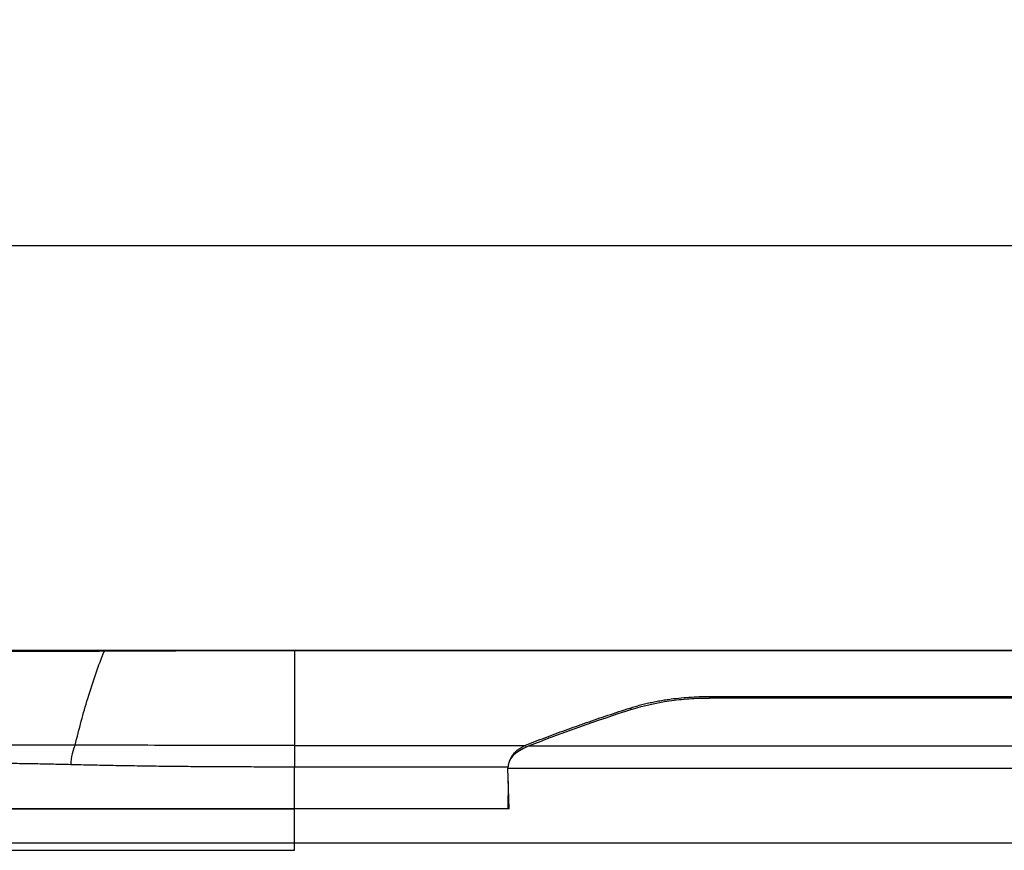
# Model space of a CAD drawing. Extents: x 3 to 428, y 3 to 275.
# Tile 6 of 42: x 78 to 110, y 77 to 103. Entities that reach past the tile are written whole.
import ezdxf

# ---------------------------------------------------------------- set-up
doc = ezdxf.new("R2010")
doc.units = 0
doc.linetypes.add('SLD-SOLID', pattern=[0])
doc.layers.get('0').update_dxf_attribs({"linetype": 'CONTINUOUS'})
doc.layers.add('DIMENSION', color=7, linetype='SLD-SOLID')
doc.styles.add('SLDTEXTSTYLE1', font='Gothic.ttf', dxfattribs={"width": 0.913})
doc.dimstyles.new('SLDDIMSTYLE1', dxfattribs={"dimtxt": 3.175, "dimasz": 3.302, "dimexe": 0, "dimexo": 0.0625, "dimgap": 0.79375, "dimtad": 0, "dimtih": 1, "dimtoh": 1, "dimdec": 0, "dimlfac": 1.142857, "dimrnd": 1e-09, "dimzin": 12, "dimdsep": 46, "dimtxsty": 'SLDTEXTSTYLE1', "dimsah": 1, "dimcen": 0.09, "dimadec": 0, "dimazin": 0, "dimtfac": 1, "dimtdec": 3, "dimtofl": 0, "dimtmove": 0, "dimatfit": 3, "dimfxl": 1, "dimtolj": 1, "dimtzin": 12, "dimarcsym": 0})
doc.dimstyles.new('SLDDIMSTYLE2', dxfattribs={"dimtxt": 3.175, "dimasz": 3.302, "dimexe": 0, "dimexo": 0.0625, "dimgap": 0.79375, "dimtad": 0, "dimtih": 1, "dimtoh": 1, "dimdec": 0, "dimlfac": 1.142857, "dimrnd": 1e-09, "dimzin": 12, "dimdsep": 46, "dimtxsty": 'SLDTEXTSTYLE1', "dimsah": 1, "dimcen": 0.09, "dimadec": 0, "dimazin": 0, "dimtfac": 1, "dimtdec": 0, "dimtofl": 0, "dimtmove": 0, "dimatfit": 3, "dimfxl": 1, "dimtolj": 1, "dimtzin": 12, "dimarcsym": 0})
doc.dimstyles.new('SLDDIMSTYLE3', dxfattribs={"dimtxt": 3.175, "dimasz": 3.302, "dimexe": 0, "dimexo": 0.0625, "dimgap": 0.79375, "dimtad": 0, "dimtih": 1, "dimtoh": 1, "dimdec": 0, "dimlfac": 1.142857, "dimrnd": 1e-09, "dimzin": 12, "dimdsep": 46, "dimtxsty": 'SLDTEXTSTYLE1', "dimsah": 1, "dimcen": 0.09, "dimadec": 0, "dimazin": 0, "dimtfac": 1, "dimtdec": 0, "dimtmove": 0, "dimatfit": 3, "dimfxl": 1, "dimtolj": 1, "dimtzin": 12, "dimarcsym": 0})

# ---------------------------------------------------------------- blocks, each defined once
blk = doc.blocks.new('_D_1')
at = {"layer": 'DIMENSION'}
for p, q in [((70.971, 122.068), (70.971, 93.039)), ((198.003, 122.068), (198.003, 93.039)), ((70.971, 96.214), (126.068, 96.214)), ((198.003, 96.214), (133.106, 96.214))]:
    blk.add_line(p, q, dxfattribs=at)
for points in [[(70.971, 96.214), (74.273, 95.706), (74.273, 96.722)], [(198.003, 96.214), (194.701, 96.722), (194.701, 95.706)]]:
    blk.add_solid(points, dxfattribs=at)
at = {"layer": 'DIMENSION', "insert": (126.068, 97.75), "char_height": 3.175, "attachment_point": 1, "style": 'SLDTEXTSTYLE1'}
blk.add_mtext('145', dxfattribs=at)
blk = doc.blocks.new('_D_3')
at = {"layer": 'DIMENSION'}
for p, q in [((49.655, 90.517), (56.005, 90.517)), ((56.005, 90.517), (56.005, 83.139)), ((85.512, 83.139), (52.83, 83.139)), ((85.512, 76.921), (52.83, 76.921)), ((56.005, 76.921), (56.005, 70.571))]:
    blk.add_line(p, q, dxfattribs=at)
for points in [[(56.005, 83.139), (56.513, 86.441), (55.497, 86.441)], [(56.005, 76.921), (55.497, 73.619), (56.513, 73.619)]]:
    blk.add_solid(points, dxfattribs=at)
at = {"layer": 'DIMENSION', "insert": (47.309, 92.052), "char_height": 3.175, "attachment_point": 1, "style": 'SLDTEXTSTYLE1'}
blk.add_mtext('7', dxfattribs=at)
blk = doc.blocks.new('_D_4')
at = {"layer": 'DIMENSION'}
for p, q in [((85.512, 76.921), (52.83, 76.921)), ((56.005, 76.921), (56.005, 62.895)), ((56.005, 39.532), (56.005, 57.855)), ((86.922, 39.532), (52.83, 39.532))]:
    blk.add_line(p, q, dxfattribs=at)
for points in [[(56.005, 76.921), (55.497, 73.619), (56.513, 73.619)], [(56.005, 39.532), (56.513, 42.834), (55.497, 42.834)]]:
    blk.add_solid(points, dxfattribs=at)
at = {"layer": 'DIMENSION', "insert": (53.659, 61.91), "char_height": 3.175, "attachment_point": 1, "style": 'SLDTEXTSTYLE1'}
blk.add_mtext('43', dxfattribs=at)

msp = doc.modelspace()

# ---------------------------------------------------------------- linework, layer by layer
at = {"color": 7, "linetype": 'SLD-SOLID'}
for p, q in [((86.7818, 83.1503), (86.7818, 83.139)), ((86.7818, 83.1503), (182.1918, 83.1503)), ((86.7818, 83.139), (182.1918, 83.139)), ((100.1693, 81.6567), (168.8043, 81.6567)), ((168.8043, 81.6075), (100.1693, 81.6075)), ((86.7818, 80.0751), (94.2067, 80.0751)), ((174.6598, 80.0486), (94.3137, 80.0486)), ((86.7818, 78.0315), (86.7818, 79.3888)), ((93.7094, 78.0315), (93.6608, 79.3404)), ((93.6608, 79.3404), (175.3127, 79.3404)), ((86.7818, 76.9211), (86.7818, 78.0315)), ((93.7094, 78.0315), (86.7818, 78.0315)), ((93.6658, 78.0315), (86.7818, 78.0315)), ((182.1917, 76.9211), (86.7818, 76.9211))]:
    msp.add_line(p, q, dxfattribs=at)
at = {"color": 8, "linetype": 'SLD-SOLID'}
for p, q in [((86.7818, 79.3888), (93.6615, 79.3888)), ((93.6765, 78.9175), (93.6658, 78.0315))]:
    msp.add_line(p, q, dxfattribs=at)
at = {"color": 7, "linetype": 'SLD-SOLID'}
for centre, major_axis, start_param, end_param in [((122.1101, 60.2182), (46.0854, -0.6748), 2.1373295, 2.2259997), ((95.3064, 79.3404), (1.6459, -0.0241), 2.2259997, 3.1691408)]:
    msp.add_ellipse(centre, major_axis=major_axis, ratio=0.5314199, start_param=start_param, end_param=end_param, dxfattribs=at)
for points, knots in [([(77.1152, 83.1253), (77.116, 83.125), (77.1176, 83.1245), (77.1307, 83.1237), (77.1518, 83.1228), (77.1814, 83.1219), (77.2192, 83.121), (77.265, 83.12), (77.3185, 83.119), (77.4422, 83.1169), (77.7005, 83.1144), (78.1573, 83.1137), (78.7, 83.1147), (79.2415, 83.1176), (79.747, 83.1207), (80.1506, 83.1228), (80.4386, 83.1243), (80.5907, 83.125), (80.6466, 83.1253)], [0, 0, 0, 0, 0.0316338, 0.0631286, 0.0944815, 0.1256905, 0.1567502, 0.1876567, 0.2184092, 0.2490043, 0.3747002, 0.5141625, 0.6303665, 0.7479736, 0.8437449, 0.9176819, 0.9697583, 1, 1, 1, 1]), ([(77.2052, 83.1503), (77.2064, 83.1503), (77.2088, 83.1503), (77.2227, 83.1503), (77.244, 83.1503), (77.2736, 83.1503), (77.3113, 83.1503), (77.357, 83.1503), (77.4108, 83.1503), (77.5393, 83.1503), (77.7952, 83.1503), (78.2438, 83.1503), (78.7592, 83.1503), (79.2328, 83.1503), (79.6427, 83.1503), (79.9716, 83.1503), (80.3072, 83.1503), (80.5336, 83.1503), (80.6473, 83.1503)], [0, 0, 0, 0, 0.0315121, 0.0627713, 0.0938513, 0.1248273, 0.1557752, 0.1867709, 0.2178902, 0.2492078, 0.3818305, 0.5141256, 0.6309456, 0.7477496, 0.8112045, 0.8739838, 0.9367082, 1, 1, 1, 1]), ([(79.7027, 80.0834), (79.8305, 80.6131), (80.1241, 81.7047), (80.4565, 82.6571), (80.6466, 83.1253)], [0.00874245, 0.00874245, 0.00874245, 0.00874245, 0.42951391, 0.92077146, 0.92077146, 0.92077146, 0.92077146]), ([(80.6466, 83.1253), (80.9925, 83.1273), (81.759, 83.1318), (83.1569, 83.1356), (84.856, 83.1385), (86.1346, 83.1388), (86.7818, 83.139)], [0, 0, 0, 0, 0.1691654, 0.3747917, 0.6835659, 1, 1, 1, 1]), ([(80.6473, 83.1503), (81.2077, 83.1503), (82.4497, 83.1503), (84.4946, 83.1503), (85.979, 83.1503), (86.7818, 83.1503)], [0, 0, 0, 0, 0.2740729, 0.6074056, 1, 1, 1, 1]), ([(97.597, 81.2826), (97.6534, 81.3003), (97.7659, 81.3355), (97.9393, 81.3835), (98.1151, 81.4277), (98.2938, 81.4679), (98.4753, 81.5042), (98.6596, 81.5367), (98.8912, 81.5722), (99.1715, 81.607), (99.5014, 81.6356), (99.8344, 81.6534), (100.0575, 81.6556), (100.1693, 81.6567)], [0, 0, 0, 0, 0.0731876, 0.1459065, 0.2182703, 0.2903946, 0.3623959, 0.4343914, 0.5064983, 0.6304089, 0.7535514, 0.8765421, 1, 1, 1, 1]), ([(97.6782, 81.2448), (98.052, 81.3651), (98.4486, 81.4545), (99.0787, 81.546), (99.2954, 81.5692), (99.7296, 81.5998), (99.9485, 81.6075), (100.1693, 81.6075)], [0, 0, 0, 0, 0.5, 0.5, 0.75, 0.75, 1, 1, 1, 1]), ([(94.2067, 80.0751), (94.423, 80.1591), (94.8595, 80.3286), (95.5235, 80.5743), (96.2016, 80.816), (96.8938, 81.0535), (97.3613, 81.2058), (97.597, 81.2826)], [0, 0, 0, 0, 0.1930473, 0.3895644, 0.5895581, 0.7930346, 1, 1, 1, 1]), ([(79.7027, 80.0834), (78.9851, 80.0831), (78.3011, 80.0821), (77.0041, 80.0805), (76.3941, 80.0787), (75.2675, 80.0787), (74.7515, 80.0805), (73.8252, 80.0822), (73.4159, 80.0831), (73.0679, 80.0834)], [0, 0, 0, 0, 0.25, 0.25, 0.5, 0.5, 0.75, 0.75, 1, 1, 1, 1]), ([(79.7027, 80.0834), (79.6634, 80.0075), (79.6289, 79.9117), (79.5793, 79.6977), (79.5646, 79.5801), (79.5607, 79.4658)], [0, 0, 0, 0, 0.5, 0.5, 1, 1, 1, 1]), ([(86.7818, 80.0751), (86.1721, 80.0751), (85.5617, 80.0765), (84.3488, 80.0776), (83.7466, 80.0775), (82.5579, 80.0794), (81.9707, 80.0812), (80.818, 80.0828), (80.2527, 80.0827), (79.7027, 80.0834)], [0, 0, 0, 0, 0.25, 0.25, 0.5, 0.5, 0.75, 0.75, 1, 1, 1, 1]), ([(86.7818, 80.0751), (86.7818, 79.9966), (86.7818, 79.8928), (86.7818, 79.6558), (86.7818, 79.5228), (86.7818, 79.3888)], [0, 0, 0, 0, 0.5, 0.5, 1, 1, 1, 1]), ([(72.8275, 79.4658), (72.879, 79.4683), (72.984, 79.4733), (73.1526, 79.4799), (73.3334, 79.4861), (73.5277, 79.4919), (73.9105, 79.5022), (74.5181, 79.5124), (75.4561, 79.5176), (76.552, 79.5154), (77.582, 79.5054), (78.4155, 79.4907), (78.993, 79.4797), (79.3759, 79.4703), (79.5607, 79.4658)], [0, 0, 0, 0, 0.0343243, 0.069908, 0.1067448, 0.1448285, 0.184152, 0.3237133, 0.462618, 0.6253599, 0.7909696, 0.865352, 0.935043, 1, 1, 1, 1]), ([(79.5607, 79.4658), (79.6736, 79.4629), (79.8987, 79.4571), (80.2404, 79.4495), (80.5833, 79.4424), (80.9275, 79.4359), (81.2727, 79.4298), (81.6185, 79.4241), (81.9648, 79.4188), (82.3112, 79.4139), (82.7454, 79.4084), (83.2786, 79.403), (83.922, 79.3986), (84.5957, 79.3951), (85.2989, 79.3922), (86.0309, 79.3896), (86.5286, 79.3891), (86.7818, 79.3888)], [0, 0, 0, 0, 0.0506917, 0.1010466, 0.1510657, 0.2007489, 0.2500927, 0.2990923, 0.3477496, 0.3960705, 0.4440571, 0.5282126, 0.6157683, 0.7067058, 0.8010375, 0.8987939, 1, 1, 1, 1]), ([(86.7818, 78.0315), (85.7416, 78.0315), (84.719, 78.0315), (83.2098, 78.0315), (82.7109, 78.0315), (81.7216, 78.0315), (81.2299, 78.0315), (79.8001, 78.0315), (78.8963, 78.0315), (77.6127, 78.0315), (77.1956, 78.0315), (76.3929, 78.0315), (76.0108, 78.0315), (74.9215, 78.0315), (74.2705, 78.0315), (73.4069, 78.0315), (73.1386, 78.0315), (72.6521, 78.0315), (72.4322, 78.0315), (72.0392, 78.0315), (71.866, 78.0315), (71.5664, 78.0315), (71.4395, 78.0315), (71.1347, 78.0315), (71.0318, 78.0315), (71.0318, 78.0315)], [0, 0, 0, 0, 0.125, 0.125, 0.1875, 0.1875, 0.25, 0.25, 0.375, 0.375, 0.4375, 0.4375, 0.5, 0.5, 0.625, 0.625, 0.6875, 0.6875, 0.75, 0.75, 0.8125, 0.8125, 0.875, 0.875, 1, 1, 1, 1]), ([(73.7168, 78.0315), (73.8235, 78.0315), (74.1554, 78.0315), (74.7969, 78.0315), (75.6328, 78.0315), (76.5416, 78.0315), (77.5147, 78.0315), (78.5452, 78.0315), (79.6256, 78.0315), (80.7484, 78.0315), (81.9084, 78.0315), (83.1008, 78.0315), (84.3161, 78.0315), (85.5462, 78.0315), (86.37, 78.0315), (86.7818, 78.0315)], [0, 0, 0, 0, 0.0379623, 0.1181134, 0.1981536, 0.278223, 0.3583645, 0.4388877, 0.519037, 0.5990766, 0.6791448, 0.7592812, 0.8397861, 0.9199311, 1, 1, 1, 1]), ([(93.7094, 78.0316), (93.709, 78.0316), (93.6953, 78.0317), (93.6803, 78.0316), (93.6658, 78.0315)], [0, 0, 0, 0, 0.0313021, 1, 1, 1, 1]), ([(71.0218, 76.6923), (71.0218, 76.6923), (71.0218, 76.6923), (71.8424, 76.6923), (75.3476, 76.6923), (80.5938, 76.6923), (84.7188, 76.6923), (86.7818, 76.6923), (86.7818, 76.6923)], [-0.0000021, -0.0000021, -0.0000021, -0.0000021, -0.0000004, 0.2499996, 0.4999996, 0.7499996, 0.9999996, 1.0000018, 1.0000018, 1.0000018, 1.0000018])]:
    msp.add_open_spline(points, degree=3, knots=knots, dxfattribs=at)
for points in [[(80.6473, 83.1503), (80.647, 83.1503), (80.6468, 83.1413), (80.6466, 83.1253)], [(86.7818, 83.139), (86.7818, 82.3751), (86.7818, 81.3419), (86.7818, 80.0751)], [(86.7818, 76.9211), (84.7201, 76.9211), (80.5977, 76.9211), (75.3549, 76.9211), (71.8518, 76.9211), (71.0318, 76.9211), (71.0318, 76.9211)], [(86.7818, 76.6923), (86.7818, 76.7684), (86.7818, 76.8448), (86.7818, 76.9211)]]:
    msp.add_open_spline(points, degree=3, dxfattribs=at)
at = {"color": 8, "linetype": 'SLD-SOLID'}
for points, knots in [([(100.1693, 81.6567), (100.1693, 81.6486), (100.1693, 81.6354), (100.1694, 81.6152), (100.1694, 81.6075)], [0, 0, 0, 0, 0.6188366, 1, 1, 1, 1]), ([(97.597, 81.2826), (97.6052, 81.275), (97.6198, 81.2617), (97.6328, 81.2406), (97.6384, 81.2314)], [0, 0, 0, 0, 0.5694463, 1, 1, 1, 1]), ([(93.7156, 79.5761), (93.7422, 79.6354), (93.8036, 79.7729), (93.9769, 79.9451), (94.1249, 80.0289), (94.2067, 80.0751)], [0, 0, 0, 0, 0.2541272, 0.5882758, 1, 1, 1, 1]), ([(94.2067, 80.0751), (94.2148, 80.0672), (94.2303, 80.0522), (94.2443, 80.0303), (94.2509, 80.0199)], [0, 0, 0, 0, 0.5265262, 1, 1, 1, 1])]:
    msp.add_open_spline(points, degree=3, knots=knots, dxfattribs=at)

# ---------------------------------------------------------------- dimensions: what is measured, and where the dimension line sits
at = {"layer": 'DIMENSION'}
dim = msp.add_linear_dim(base=(198.003, 96.2144), p1=(70.9705, 123.3381), p2=(198.003, 123.3381), dimstyle='SLDDIMSTYLE1', dxfattribs=at)
dim.commit()
dim.dimension.update_dxf_attribs({"geometry": '_D_1', "text_midpoint": (129.5873, 96.2144), "dimtype": 160})
for base, p2, angle, dimstyle, picture, middle in [((56.0047, 83.1387), (86.7818, 83.139), 270.00049, 'SLDDIMSTYLE3', '_D_3', (56.0046, 90.5168)), ((56.0046, 39.5315), (88.1918, 39.5315), 90, 'SLDDIMSTYLE2', '_D_4', (56.0046, 60.375))]:
    dim = msp.add_linear_dim(base=base, p1=(86.7818, 76.9211), p2=p2, angle=angle, dimstyle=dimstyle, dxfattribs=at)
    dim.commit()
    dim.dimension.update_dxf_attribs({"geometry": picture, "text_midpoint": middle, "dimtype": 160})

doc.saveas('drawing.dxf')
